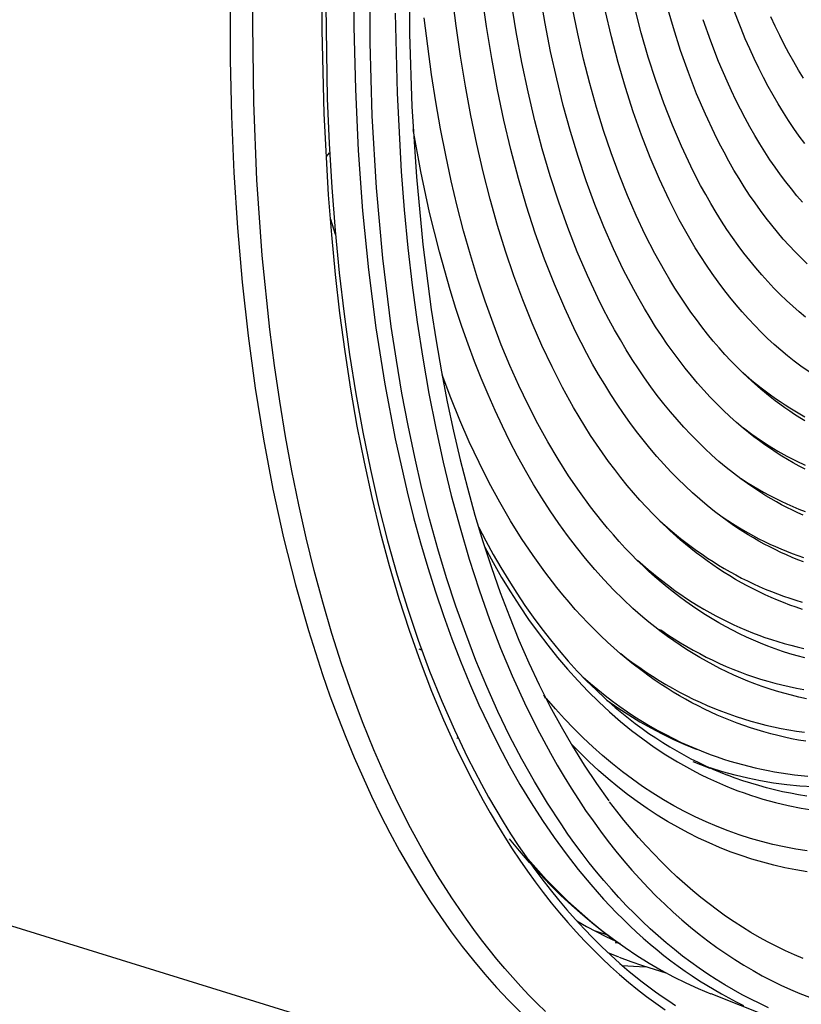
# Model space of a CAD drawing. Header units: millimetres. Extents: x -2637 to -1637, y 678 to 1678.
# Tile 55 of 256: x -2328 to -2298, y 987 to 1025. Entities that reach past the tile are written whole.
import ezdxf

# ---------------------------------------------------------------- set-up
doc = ezdxf.new("R2010")
doc.units = ezdxf.units.MM
doc.layers.add('Make2D$B.SHOW mini', color=7, linetype='Continuous', true_color=0x000000)

msp = doc.modelspace()

# ---------------------------------------------------------------- linework, layer by layer
at = {"layer": 'Make2D$B.SHOW mini', "color": 18, "lineweight": -3, "true_color": 0x000000}
for points in [[(-2307.954, 986.624), (-2308.275, 986.937), (-2308.594, 987.259), (-2308.909, 987.591), (-2309.22, 987.933), (-2309.528, 988.284), (-2309.831, 988.645), (-2310.131, 989.016), (-2310.427, 989.396), (-2310.72, 989.785), (-2311.008, 990.184), (-2311.571, 991.01), (-2312.118, 991.873), (-2312.647, 992.772), (-2313.158, 993.708), (-2313.651, 994.679), (-2314.124, 995.685), (-2314.579, 996.725), (-2315.013, 997.799), (-2315.428, 998.905), (-2315.822, 1000.042), (-2316.195, 1001.211), (-2316.547, 1002.409), (-2316.878, 1003.636), (-2317.188, 1004.891), (-2317.476, 1006.172), (-2317.742, 1007.479), (-2317.987, 1008.81), (-2318.21, 1010.164), (-2318.411, 1011.54), (-2318.59, 1012.937), (-2318.884, 1015.788), (-2319.091, 1018.706), (-2319.213, 1021.682), (-2319.252, 1024.704), (-2319.209, 1027.763)], [(-2316.555, 1027.739), (-2316.58, 1024.477), (-2316.51, 1021.268), (-2316.34, 1018.123), (-2316.218, 1016.579), (-2316.071, 1015.056), (-2315.898, 1013.556), (-2315.7, 1012.081), (-2315.477, 1010.631), (-2315.228, 1009.209), (-2314.955, 1007.816), (-2314.656, 1006.453), (-2314.333, 1005.121), (-2313.984, 1003.823), (-2313.612, 1002.559), (-2313.216, 1001.331), (-2312.796, 1000.139), (-2312.353, 998.985), (-2311.887, 997.87), (-2311.399, 996.795), (-2310.89, 995.76), (-2310.36, 994.766), (-2310.087, 994.285), (-2309.809, 993.814), (-2309.526, 993.354), (-2309.238, 992.905), (-2308.946, 992.466), (-2308.649, 992.038), (-2308.347, 991.622), (-2308.041, 991.216), (-2307.73, 990.821), (-2307.415, 990.437), (-2307.096, 990.064), (-2306.773, 989.702), (-2306.445, 989.351), (-2306.114, 989.011), (-2305.779, 988.682), (-2305.44, 988.365), (-2305.098, 988.058), (-2304.752, 987.763), (-2304.403, 987.478), (-2304.05, 987.205), (-2303.695, 986.942), (-2303.336, 986.691)], [(-2315.344, 1027.031), (-2315.346, 1024.604), (-2315.292, 1022.204), (-2315.182, 1019.837), (-2315.014, 1017.511), (-2314.788, 1015.229), (-2314.504, 1012.999), (-2314.16, 1010.827), (-2313.758, 1008.716), (-2313.298, 1006.674), (-2313.045, 1005.68), (-2312.779, 1004.705), (-2312.498, 1003.75), (-2312.203, 1002.814), (-2311.894, 1001.9), (-2311.571, 1001.006), (-2311.234, 1000.134), (-2310.884, 999.285), (-2310.52, 998.458), (-2310.144, 997.654), (-2309.754, 996.874), (-2309.352, 996.117), (-2308.938, 995.385), (-2308.511, 994.678), (-2308.073, 993.995), (-2307.623, 993.338), (-2307.162, 992.706), (-2306.691, 992.099), (-2306.208, 991.518), (-2305.716, 990.964), (-2305.213, 990.435), (-2304.958, 990.181), (-2304.701, 989.933), (-2304.442, 989.691), (-2304.18, 989.456), (-2303.916, 989.228), (-2303.65, 989.006), (-2303.382, 988.791), (-2303.112, 988.582), (-2302.84, 988.38), (-2302.566, 988.185), (-2302.29, 987.996), (-2302.012, 987.813), (-2301.732, 987.637), (-2301.451, 987.468), (-2301.168, 987.305), (-2300.883, 987.148), (-2300.596, 986.998), (-2300.308, 986.855)], [(-2313.22, 1027.239), (-2313.206, 1024.338), (-2313.111, 1021.531), (-2312.938, 1018.821), (-2312.688, 1016.211), (-2312.364, 1013.704), (-2312.175, 1012.49), (-2311.968, 1011.303), (-2311.743, 1010.142), (-2311.501, 1009.009), (-2311.243, 1007.903), (-2310.967, 1006.825), (-2310.675, 1005.774), (-2310.367, 1004.752), (-2310.043, 1003.758), (-2309.704, 1002.793), (-2309.349, 1001.857), (-2308.979, 1000.95), (-2308.594, 1000.071), (-2308.195, 999.223), (-2307.781, 998.404), (-2307.353, 997.614), (-2306.912, 996.855), (-2306.457, 996.125), (-2305.989, 995.426), (-2305.508, 994.757)], [(-2299.343, 986.772), (-2299.685, 986.93), (-2300.025, 987.098), (-2300.363, 987.274), (-2300.699, 987.46), (-2301.033, 987.654), (-2301.364, 987.858), (-2301.692, 988.071), (-2302.018, 988.293), (-2302.342, 988.524), (-2302.662, 988.765), (-2302.98, 989.014), (-2303.295, 989.273), (-2303.606, 989.541), (-2303.915, 989.819), (-2304.221, 990.105), (-2304.523, 990.401), (-2304.822, 990.705), (-2305.118, 991.019), (-2305.41, 991.342), (-2305.699, 991.675), (-2305.985, 992.016), (-2306.266, 992.366), (-2306.544, 992.726), (-2306.818, 993.094), (-2307.088, 993.472), (-2307.355, 993.858), (-2307.875, 994.657), (-2308.38, 995.491), (-2308.867, 996.36), (-2309.337, 997.263), (-2309.789, 998.199), (-2310.223, 999.168), (-2310.638, 1000.169), (-2311.034, 1001.201), (-2311.411, 1002.264), (-2311.769, 1003.356), (-2312.107, 1004.477), (-2312.425, 1005.626), (-2312.722, 1006.801), (-2312.999, 1008.002), (-2313.256, 1009.228), (-2313.492, 1010.477), (-2313.708, 1011.749), (-2313.903, 1013.042), (-2314.23, 1015.687), (-2314.476, 1018.403), (-2314.64, 1021.18), (-2314.724, 1024.009), (-2314.73, 1026.878)], [(-2303.546, 1005.55), (-2303.802, 1005.807), (-2304.056, 1006.073), (-2304.307, 1006.347), (-2304.556, 1006.63), (-2304.801, 1006.921), (-2305.044, 1007.221), (-2305.284, 1007.53), (-2305.52, 1007.847), (-2305.754, 1008.172), (-2305.984, 1008.506), (-2306.211, 1008.849), (-2306.435, 1009.2), (-2306.872, 1009.928), (-2307.295, 1010.69), (-2307.702, 1011.486), (-2308.094, 1012.315), (-2308.47, 1013.177), (-2308.829, 1014.071), (-2309.171, 1014.997), (-2309.495, 1015.955), (-2309.8, 1016.943), (-2310.088, 1017.961), (-2310.356, 1019.009), (-2310.605, 1020.084), (-2310.834, 1021.187), (-2311.043, 1022.317), (-2311.232, 1023.471), (-2311.401, 1024.65), (-2311.549, 1025.852)], [(-2301.139, 1005.692), (-2301.43, 1005.913), (-2301.718, 1006.144), (-2302.004, 1006.385), (-2302.287, 1006.635), (-2302.568, 1006.896), (-2302.845, 1007.166), (-2303.119, 1007.447), (-2303.39, 1007.737), (-2303.658, 1008.038), (-2303.923, 1008.349), (-2304.184, 1008.67), (-2304.441, 1009.001), (-2304.695, 1009.342), (-2304.945, 1009.693), (-2305.191, 1010.054), (-2305.433, 1010.425), (-2305.67, 1010.806), (-2305.904, 1011.197), (-2306.134, 1011.598), (-2306.359, 1012.009), (-2306.579, 1012.43), (-2306.795, 1012.861), (-2307.213, 1013.751), (-2307.611, 1014.679), (-2307.99, 1015.645), (-2308.347, 1016.648), (-2308.684, 1017.687), (-2308.998, 1018.761), (-2309.291, 1019.869), (-2309.56, 1021.009), (-2309.807, 1022.182), (-2310.03, 1023.384), (-2310.229, 1024.615), (-2310.405, 1025.874)], [(-2300.321, 1009.127), (-2300.581, 1009.349), (-2300.838, 1009.58), (-2301.093, 1009.819), (-2301.345, 1010.067), (-2301.594, 1010.324), (-2301.841, 1010.59), (-2302.085, 1010.865), (-2302.325, 1011.149), (-2302.563, 1011.441), (-2302.798, 1011.743), (-2303.029, 1012.053), (-2303.257, 1012.372), (-2303.482, 1012.701), (-2303.703, 1013.038), (-2303.92, 1013.383), (-2304.134, 1013.738), (-2304.344, 1014.101), (-2304.55, 1014.474), (-2304.951, 1015.244), (-2305.335, 1016.049), (-2305.703, 1016.888), (-2306.053, 1017.76), (-2306.384, 1018.665), (-2306.698, 1019.602), (-2306.992, 1020.57), (-2307.267, 1021.569), (-2307.522, 1022.597), (-2307.756, 1023.654), (-2307.97, 1024.738), (-2308.164, 1025.849)], [(-2320.124, 1025.536), (-2320.118, 1023.328), (-2320.07, 1021.142), (-2319.977, 1018.982), (-2319.84, 1016.85), (-2319.658, 1014.753), (-2319.43, 1012.692), (-2319.157, 1010.673), (-2318.837, 1008.698), (-2318.472, 1006.772), (-2318.061, 1004.898), (-2317.605, 1003.08), (-2317.104, 1001.321), (-2316.559, 999.624), (-2316.27, 998.8), (-2315.971, 997.992), (-2315.66, 997.201), (-2315.34, 996.428), (-2315.009, 995.672), (-2314.667, 994.934), (-2314.316, 994.214), (-2313.955, 993.512), (-2313.584, 992.829), (-2313.204, 992.165), (-2312.814, 991.52), (-2312.415, 990.894), (-2312.007, 990.288), (-2311.59, 989.701), (-2311.165, 989.135), (-2310.732, 988.588), (-2310.29, 988.061), (-2309.841, 987.554), (-2309.384, 987.067), (-2308.919, 986.601)], [(-2300.417, 1007.173), (-2300.701, 1007.387), (-2300.982, 1007.612), (-2301.261, 1007.846), (-2301.537, 1008.089), (-2301.811, 1008.343), (-2302.081, 1008.606), (-2302.349, 1008.879), (-2302.613, 1009.162), (-2302.874, 1009.455), (-2303.132, 1009.757), (-2303.387, 1010.069), (-2303.638, 1010.392), (-2303.885, 1010.724), (-2304.129, 1011.066), (-2304.368, 1011.417), (-2304.604, 1011.779), (-2304.836, 1012.15), (-2305.064, 1012.531), (-2305.287, 1012.922), (-2305.507, 1013.322), (-2305.722, 1013.732), (-2305.932, 1014.152), (-2306.339, 1015.019), (-2306.727, 1015.924), (-2307.096, 1016.866), (-2307.444, 1017.843), (-2307.771, 1018.856), (-2308.077, 1019.902), (-2308.362, 1020.982), (-2308.624, 1022.094), (-2308.863, 1023.236), (-2309.08, 1024.408), (-2309.273, 1025.608)], [(-2297.851, 1015.465), (-2298.087, 1015.691), (-2298.32, 1015.926), (-2298.55, 1016.17), (-2298.777, 1016.422), (-2299.001, 1016.683), (-2299.223, 1016.953), (-2299.441, 1017.231), (-2299.656, 1017.518), (-2299.868, 1017.814), (-2300.076, 1018.118), (-2300.281, 1018.431), (-2300.482, 1018.752), (-2300.68, 1019.082), (-2300.874, 1019.421), (-2301.064, 1019.768), (-2301.25, 1020.123), (-2301.432, 1020.487), (-2301.784, 1021.24), (-2302.12, 1022.025), (-2302.438, 1022.842), (-2302.738, 1023.691), (-2303.02, 1024.57), (-2303.283, 1025.479)], [(-2316.436, 1025.421), (-2316.379, 1021.848), (-2316.306, 1020.113), (-2316.204, 1018.412), (-2316.073, 1016.747), (-2315.915, 1015.118), (-2315.728, 1013.525), (-2315.514, 1011.971), (-2315.273, 1010.454), (-2315.005, 1008.975), (-2314.712, 1007.536), (-2314.392, 1006.137), (-2314.047, 1004.777), (-2313.678, 1003.458), (-2313.283, 1002.18), (-2312.865, 1000.943), (-2312.424, 999.748), (-2311.959, 998.596), (-2311.471, 997.486), (-2310.961, 996.419), (-2310.429, 995.395), (-2310.155, 994.899), (-2309.876, 994.415), (-2309.591, 993.941), (-2309.301, 993.478), (-2309.006, 993.027), (-2308.706, 992.586), (-2308.401, 992.156), (-2308.091, 991.738), (-2307.776, 991.331), (-2307.456, 990.935), (-2307.131, 990.55), (-2306.801, 990.177), (-2306.466, 989.814), (-2306.127, 989.463), (-2305.783, 989.124), (-2305.435, 988.796), (-2305.082, 988.479), (-2304.724, 988.173), (-2304.223, 987.77), (-2303.969, 987.577), (-2303.714, 987.389), (-2303.457, 987.208), (-2303.198, 987.031), (-2302.938, 986.861)], [(-2313.751, 1025.13), (-2313.682, 1022.046), (-2313.519, 1019.025), (-2313.402, 1017.542), (-2313.26, 1016.079), (-2313.094, 1014.637), (-2312.903, 1013.22), (-2312.689, 1011.827), (-2312.45, 1010.461), (-2312.187, 1009.122), (-2311.899, 1007.813), (-2311.588, 1006.534), (-2311.253, 1005.287), (-2310.895, 1004.073), (-2310.514, 1002.893), (-2310.11, 1001.749), (-2309.684, 1000.641), (-2309.236, 999.57), (-2308.766, 998.538), (-2308.276, 997.545), (-2307.765, 996.591), (-2307.502, 996.129), (-2307.235, 995.678), (-2306.963, 995.237), (-2306.686, 994.806), (-2306.404, 994.385), (-2306.118, 993.975), (-2305.827, 993.576), (-2305.532, 993.187), (-2305.233, 992.808), (-2304.93, 992.44), (-2304.622, 992.083), (-2304.311, 991.737), (-2303.996, 991.401), (-2303.677, 991.076), (-2303.354, 990.761), (-2303.027, 990.457), (-2302.698, 990.164), (-2302.364, 989.882), (-2302.028, 989.61), (-2301.688, 989.349), (-2301.345, 989.099), (-2300.999, 988.859), (-2300.65, 988.63), (-2300.299, 988.412), (-2299.944, 988.204), (-2299.588, 988.006), (-2299.228, 987.819), (-2298.866, 987.642), (-2298.502, 987.476), (-2298.136, 987.32), (-2297.768, 987.174)], [(-2300.342, 1011.26), (-2300.574, 1011.489), (-2300.804, 1011.727), (-2301.032, 1011.972), (-2301.256, 1012.224), (-2301.479, 1012.485), (-2301.698, 1012.754), (-2301.915, 1013.03), (-2302.13, 1013.314), (-2302.341, 1013.606), (-2302.549, 1013.906), (-2302.755, 1014.214), (-2302.957, 1014.529), (-2303.156, 1014.852), (-2303.352, 1015.183), (-2303.733, 1015.868), (-2304.101, 1016.584), (-2304.455, 1017.33), (-2304.793, 1018.107), (-2305.116, 1018.912), (-2305.424, 1019.747), (-2305.715, 1020.61), (-2305.99, 1021.501), (-2306.247, 1022.42), (-2306.487, 1023.364), (-2306.71, 1024.334), (-2306.914, 1025.329)], [(-2298.094, 1011.519), (-2298.356, 1011.716), (-2298.616, 1011.921), (-2298.874, 1012.135), (-2299.129, 1012.358), (-2299.381, 1012.59), (-2299.631, 1012.831), (-2299.878, 1013.081), (-2300.122, 1013.34), (-2300.363, 1013.609), (-2300.601, 1013.887), (-2300.836, 1014.173), (-2301.067, 1014.469), (-2301.295, 1014.775), (-2301.52, 1015.089), (-2301.741, 1015.412), (-2301.958, 1015.745), (-2302.172, 1016.086), (-2302.382, 1016.437), (-2302.588, 1016.797), (-2302.789, 1017.165), (-2302.987, 1017.543), (-2303.181, 1017.929), (-2303.555, 1018.728), (-2303.912, 1019.562), (-2304.25, 1020.43), (-2304.57, 1021.331), (-2304.87, 1022.264), (-2305.15, 1023.229), (-2305.41, 1024.224), (-2305.649, 1025.248)], [(-2297.914, 1013.406), (-2298.164, 1013.613), (-2298.412, 1013.829), (-2298.657, 1014.054), (-2298.9, 1014.288), (-2299.14, 1014.53), (-2299.377, 1014.782), (-2299.611, 1015.042), (-2299.842, 1015.312), (-2300.07, 1015.59), (-2300.295, 1015.877), (-2300.517, 1016.173), (-2300.735, 1016.478), (-2300.95, 1016.792), (-2301.161, 1017.114), (-2301.368, 1017.446), (-2301.572, 1017.786), (-2301.772, 1018.135), (-2301.968, 1018.493), (-2302.16, 1018.86), (-2302.348, 1019.235), (-2302.711, 1020.01), (-2303.057, 1020.82), (-2303.385, 1021.662), (-2303.695, 1022.537), (-2303.986, 1023.443), (-2304.257, 1024.38), (-2304.509, 1025.346)], [(-2297.946, 1020.104), (-2298.159, 1020.392), (-2298.368, 1020.688), (-2298.573, 1020.994), (-2298.775, 1021.308), (-2298.973, 1021.632), (-2299.167, 1021.965), (-2299.357, 1022.306), (-2299.542, 1022.656), (-2299.724, 1023.016), (-2299.901, 1023.383), (-2300.074, 1023.76), (-2300.242, 1024.145), (-2300.406, 1024.538), (-2300.72, 1025.35)], [(-2304.413, 1004.028), (-2304.646, 1004.263), (-2304.877, 1004.504), (-2305.106, 1004.752), (-2305.333, 1005.007), (-2305.558, 1005.268), (-2305.78, 1005.537), (-2306.218, 1006.095), (-2306.645, 1006.681), (-2307.063, 1007.294), (-2307.469, 1007.934), (-2307.865, 1008.602), (-2308.249, 1009.298), (-2308.62, 1010.02), (-2308.98, 1010.769), (-2309.326, 1011.545), (-2309.659, 1012.347), (-2309.979, 1013.175), (-2310.284, 1014.029), (-2310.575, 1014.908), (-2310.852, 1015.811), (-2311.113, 1016.738), (-2311.359, 1017.689), (-2311.59, 1018.663), (-2311.805, 1019.659), (-2312.003, 1020.677), (-2312.186, 1021.715), (-2312.352, 1022.774), (-2312.635, 1024.949)], [(-2298.031, 1017.841), (-2298.249, 1018.094), (-2298.464, 1018.355), (-2298.675, 1018.624), (-2298.884, 1018.902), (-2299.089, 1019.188), (-2299.291, 1019.483), (-2299.489, 1019.786), (-2299.684, 1020.097), (-2299.876, 1020.417), (-2300.064, 1020.745), (-2300.248, 1021.081), (-2300.428, 1021.426), (-2300.605, 1021.778), (-2300.777, 1022.139), (-2300.946, 1022.507), (-2301.271, 1023.268), (-2301.579, 1024.06), (-2301.869, 1024.883)], [(-2297.996, 1022.627), (-2298.188, 1022.94), (-2298.375, 1023.261), (-2298.559, 1023.592), (-2298.738, 1023.93), (-2298.914, 1024.278), (-2299.085, 1024.634), (-2299.252, 1024.998)], [(-2304.196, 1001.84), (-2304.578, 1002.174), (-2304.954, 1002.525), (-2305.326, 1002.893), (-2305.693, 1003.277), (-2306.054, 1003.678), (-2306.41, 1004.096), (-2306.76, 1004.531), (-2307.104, 1004.983), (-2307.442, 1005.451), (-2307.773, 1005.937), (-2308.098, 1006.439), (-2308.416, 1006.958), (-2308.728, 1007.494), (-2309.031, 1008.046), (-2309.328, 1008.615), (-2309.617, 1009.201), (-2309.898, 1009.802), (-2310.171, 1010.42), (-2310.436, 1011.054), (-2310.692, 1011.704), (-2310.94, 1012.369), (-2311.18, 1013.05), (-2311.41, 1013.746), (-2311.631, 1014.457), (-2312.047, 1015.924), (-2312.425, 1017.446), (-2312.764, 1019.024), (-2313.064, 1020.653)], [(-2316.403, 1019.61), (-2316.287, 1019.747)], [(-2316.06, 1016.594), (-2316.236, 1017.173)], [(-2297.746, 1011.275), (-2298.094, 1011.519)], [(-2305.057, 1000.425), (-2305.313, 1000.648), (-2305.567, 1000.878), (-2305.819, 1001.115), (-2306.068, 1001.36), (-2306.316, 1001.612), (-2306.561, 1001.871), (-2306.804, 1002.138), (-2307.044, 1002.412), (-2307.282, 1002.693), (-2307.518, 1002.982), (-2307.981, 1003.581), (-2308.434, 1004.21), (-2308.875, 1004.869), (-2309.305, 1005.557), (-2309.722, 1006.275), (-2310.127, 1007.021), (-2310.518, 1007.797), (-2310.897, 1008.601), (-2311.261, 1009.433), (-2311.61, 1010.293), (-2311.945, 1011.181)], [(-2297.95, 1009.411), (-2298.145, 1009.53), (-2298.339, 1009.654), (-2298.53, 1009.781), (-2298.72, 1009.912), (-2298.908, 1010.047), (-2299.094, 1010.186), (-2299.278, 1010.329), (-2299.64, 1010.625), (-2299.995, 1010.935), (-2300.342, 1011.26)], [(-2300.334, 1011.268), (-2299.986, 1010.968), (-2299.63, 1010.681), (-2299.267, 1010.408), (-2299.083, 1010.277), (-2298.897, 1010.15), (-2298.709, 1010.026), (-2298.52, 1009.906), (-2298.328, 1009.79), (-2298.135, 1009.678), (-2297.941, 1009.569)], [(-2297.939, 1007.542), (-2298.167, 1007.662), (-2298.393, 1007.787), (-2298.617, 1007.917), (-2298.839, 1008.052), (-2299.058, 1008.192), (-2299.274, 1008.336), (-2299.489, 1008.485), (-2299.7, 1008.639), (-2299.91, 1008.797), (-2300.117, 1008.96), (-2300.321, 1009.127)], [(-2300.314, 1009.137), (-2299.989, 1008.897), (-2299.659, 1008.668), (-2299.324, 1008.45), (-2298.983, 1008.243), (-2298.637, 1008.048), (-2298.285, 1007.865), (-2297.929, 1007.694)], [(-2298.009, 1005.767), (-2298.219, 1005.862), (-2298.428, 1005.962), (-2298.635, 1006.066), (-2298.84, 1006.174), (-2299.043, 1006.285), (-2299.245, 1006.401), (-2299.445, 1006.52), (-2299.643, 1006.643), (-2299.839, 1006.77), (-2300.034, 1006.9), (-2300.417, 1007.173)], [(-2300.408, 1007.186), (-2300.194, 1007.047), (-2299.978, 1006.913), (-2299.76, 1006.783), (-2299.54, 1006.658), (-2299.317, 1006.537), (-2299.092, 1006.421), (-2298.865, 1006.309), (-2298.636, 1006.202), (-2298.405, 1006.1), (-2298.172, 1006.003), (-2297.936, 1005.91)], [(-2301.132, 1005.702), (-2300.736, 1005.443), (-2300.536, 1005.32), (-2300.333, 1005.2), (-2300.129, 1005.084), (-2299.923, 1004.972), (-2299.716, 1004.863), (-2299.506, 1004.759), (-2299.295, 1004.658), (-2299.082, 1004.562), (-2298.868, 1004.469), (-2298.652, 1004.38), (-2298.434, 1004.296), (-2298.215, 1004.215), (-2297.994, 1004.139)], [(-2310.541, 1005.324), (-2310.259, 1004.784), (-2309.97, 1004.258), (-2309.675, 1003.746), (-2309.373, 1003.247), (-2309.064, 1002.762), (-2308.749, 1002.291), (-2308.428, 1001.834), (-2308.1, 1001.391), (-2307.766, 1000.961), (-2307.426, 1000.546), (-2307.079, 1000.145), (-2306.727, 999.758), (-2306.369, 999.385), (-2306.004, 999.027), (-2305.634, 998.683), (-2305.259, 998.353), (-2305.004, 998.14), (-2304.747, 997.934), (-2304.487, 997.734), (-2304.226, 997.541), (-2303.963, 997.355), (-2303.697, 997.176), (-2303.429, 997.003), (-2303.16, 996.836), (-2302.888, 996.677), (-2302.614, 996.524), (-2302.339, 996.377), (-2302.061, 996.237), (-2301.782, 996.104), (-2301.5, 995.977), (-2301.217, 995.857), (-2300.932, 995.743)], [(-2298.04, 1002.137), (-2298.283, 1002.219), (-2298.525, 1002.305), (-2298.766, 1002.396), (-2299.004, 1002.492), (-2299.241, 1002.593), (-2299.475, 1002.698), (-2299.708, 1002.808), (-2299.939, 1002.923), (-2300.168, 1003.042), (-2300.394, 1003.166), (-2300.619, 1003.294), (-2300.842, 1003.427), (-2301.063, 1003.565), (-2301.281, 1003.706), (-2301.498, 1003.853), (-2301.713, 1004.003), (-2301.925, 1004.158), (-2302.135, 1004.318), (-2302.343, 1004.481), (-2302.753, 1004.821), (-2303.154, 1005.178), (-2303.546, 1005.55)], [(-2303.539, 1005.558), (-2303.145, 1005.209), (-2302.743, 1004.876), (-2302.333, 1004.56), (-2302.125, 1004.408), (-2301.914, 1004.26), (-2301.702, 1004.117), (-2301.488, 1003.978), (-2301.271, 1003.842), (-2301.053, 1003.712), (-2300.833, 1003.585), (-2300.611, 1003.463), (-2300.386, 1003.346), (-2300.16, 1003.233), (-2299.933, 1003.124), (-2299.703, 1003.02), (-2299.471, 1002.92), (-2299.238, 1002.825), (-2299.003, 1002.735), (-2298.766, 1002.649), (-2298.527, 1002.568), (-2298.287, 1002.491), (-2298.045, 1002.419)], [(-2297.996, 1003.964), (-2298.218, 1004.051), (-2298.438, 1004.142), (-2298.657, 1004.237), (-2298.874, 1004.336), (-2299.089, 1004.44), (-2299.302, 1004.547), (-2299.514, 1004.658), (-2299.723, 1004.774), (-2299.931, 1004.893), (-2300.137, 1005.017), (-2300.341, 1005.144), (-2300.543, 1005.275), (-2300.744, 1005.41), (-2301.139, 1005.692)], [(-2310.298, 1004.532), (-2309.976, 1003.944), (-2309.646, 1003.371), (-2309.307, 1002.815), (-2308.96, 1002.275), (-2308.604, 1001.752), (-2308.241, 1001.246), (-2307.869, 1000.756), (-2307.49, 1000.284), (-2307.103, 999.829), (-2306.708, 999.391), (-2306.307, 998.971), (-2305.898, 998.569), (-2305.483, 998.185), (-2305.061, 997.818), (-2304.632, 997.469), (-2304.198, 997.139), (-2303.757, 996.826), (-2303.311, 996.531), (-2302.859, 996.255), (-2302.402, 995.996), (-2302.171, 995.873), (-2301.94, 995.755), (-2301.707, 995.642), (-2301.473, 995.532), (-2301.238, 995.428), (-2301.001, 995.328), (-2300.764, 995.232), (-2300.525, 995.14), (-2300.286, 995.054), (-2300.045, 994.971), (-2299.804, 994.893), (-2299.562, 994.819), (-2299.318, 994.75), (-2299.074, 994.685), (-2298.583, 994.568), (-2298.089, 994.469), (-2297.592, 994.386)], [(-2297.947, 1000.265), (-2298.237, 1000.343), (-2298.525, 1000.427), (-2298.81, 1000.518), (-2299.093, 1000.616), (-2299.374, 1000.719), (-2299.652, 1000.829), (-2299.927, 1000.945), (-2300.2, 1001.067), (-2300.47, 1001.196), (-2300.737, 1001.33), (-2301.002, 1001.47), (-2301.264, 1001.616), (-2301.523, 1001.768), (-2301.78, 1001.926), (-2302.034, 1002.09), (-2302.285, 1002.259), (-2302.533, 1002.434), (-2302.778, 1002.615), (-2303.02, 1002.801), (-2303.26, 1002.992), (-2303.496, 1003.189), (-2303.73, 1003.391), (-2303.96, 1003.598), (-2304.188, 1003.811), (-2304.413, 1004.028)], [(-2304.404, 1004.038), (-2303.998, 1003.68), (-2303.584, 1003.338), (-2303.16, 1003.013), (-2302.946, 1002.857), (-2302.729, 1002.706), (-2302.51, 1002.558), (-2302.289, 1002.415), (-2302.066, 1002.277), (-2301.841, 1002.143), (-2301.614, 1002.013), (-2301.385, 1001.888), (-2301.153, 1001.767), (-2300.921, 1001.651), (-2300.686, 1001.54), (-2300.449, 1001.433), (-2300.21, 1001.331), (-2299.97, 1001.234), (-2299.727, 1001.141), (-2299.483, 1001.054), (-2299.237, 1000.971), (-2298.99, 1000.892), (-2298.74, 1000.819), (-2298.489, 1000.75), (-2298.237, 1000.686), (-2297.982, 1000.627)], [(-2297.886, 998.689), (-2298.177, 998.753), (-2298.466, 998.823), (-2298.752, 998.9), (-2299.036, 998.982), (-2299.318, 999.071), (-2299.598, 999.165), (-2299.875, 999.266), (-2300.15, 999.372), (-2300.422, 999.485), (-2300.692, 999.603), (-2300.959, 999.727), (-2301.224, 999.856), (-2301.486, 999.992), (-2301.746, 1000.133), (-2302.003, 1000.279), (-2302.258, 1000.431), (-2302.509, 1000.589), (-2302.759, 1000.752), (-2303.005, 1000.92), (-2303.249, 1001.094), (-2303.49, 1001.273), (-2303.728, 1001.457), (-2303.964, 1001.646), (-2304.196, 1001.84)], [(-2303.465, 1001.319), (-2303.61, 1001.365)], [(-2303.465, 1001.319), (-2303.228, 1001.158), (-2302.988, 1001.002), (-2302.746, 1000.851), (-2302.501, 1000.706), (-2302.253, 1000.565), (-2302.004, 1000.429), (-2301.752, 1000.299), (-2301.497, 1000.174), (-2301.241, 1000.054), (-2300.981, 999.939), (-2300.72, 999.83), (-2300.456, 999.727), (-2300.191, 999.628), (-2299.922, 999.536), (-2299.652, 999.448), (-2299.38, 999.367), (-2299.105, 999.291), (-2298.829, 999.22), (-2298.55, 999.156), (-2298.269, 999.096), (-2297.987, 999.043)], [(-2300.742, 981.894), (-2316.22, 986.104), (-2331.128, 990.71), (-2338.373, 993.156), (-2345.482, 995.695), (-2352.455, 998.326), (-2359.295, 1001.045)], [(-2312.728, 1000.56), (-2312.825, 1000.596)], [(-2297.911, 997.048), (-2298.184, 997.095), (-2298.455, 997.147), (-2298.725, 997.204), (-2298.993, 997.267), (-2299.259, 997.334), (-2299.524, 997.407), (-2299.787, 997.485), (-2300.047, 997.568), (-2300.306, 997.656), (-2300.563, 997.748), (-2300.819, 997.846), (-2301.072, 997.949), (-2301.323, 998.057), (-2301.572, 998.17), (-2301.82, 998.287), (-2302.065, 998.41), (-2302.308, 998.537), (-2302.549, 998.669), (-2302.788, 998.806), (-2303.025, 998.947), (-2303.259, 999.093), (-2303.492, 999.244), (-2303.722, 999.399), (-2303.95, 999.559), (-2304.176, 999.723), (-2304.621, 1000.065), (-2305.057, 1000.425)], [(-2305.05, 1000.435), (-2304.809, 1000.248), (-2304.565, 1000.067), (-2304.319, 999.891), (-2304.07, 999.72), (-2303.818, 999.555), (-2303.564, 999.395), (-2303.307, 999.24), (-2303.047, 999.091), (-2302.785, 998.948), (-2302.521, 998.81), (-2302.253, 998.678), (-2301.983, 998.551), (-2301.711, 998.43), (-2301.436, 998.315), (-2301.159, 998.206), (-2300.88, 998.103), (-2300.598, 998.005), (-2300.314, 997.914), (-2300.027, 997.828), (-2299.738, 997.749), (-2299.447, 997.675), (-2299.154, 997.608), (-2298.858, 997.547), (-2298.561, 997.492), (-2298.261, 997.443), (-2297.96, 997.401)], [(-2306.498, 999.518), (-2306.219, 999.276), (-2305.938, 999.042), (-2305.655, 998.817), (-2305.369, 998.599), (-2305.081, 998.39), (-2304.791, 998.189), (-2304.5, 997.996), (-2304.206, 997.812), (-2303.911, 997.635), (-2303.613, 997.466), (-2303.315, 997.305), (-2303.014, 997.152), (-2302.712, 997.007), (-2302.409, 996.869), (-2302.104, 996.739), (-2301.798, 996.617)], [(-2307.951, 998.699), (-2308.014, 998.823)], [(-2297.851, 992.817), (-2298.295, 992.887), (-2298.737, 992.971), (-2299.176, 993.068), (-2299.613, 993.178), (-2300.047, 993.302), (-2300.478, 993.44), (-2300.907, 993.592), (-2301.332, 993.757), (-2301.753, 993.936), (-2302.172, 994.129), (-2302.586, 994.336), (-2302.997, 994.557), (-2303.404, 994.792), (-2303.806, 995.041), (-2304.204, 995.304), (-2304.598, 995.581), (-2304.987, 995.872), (-2305.372, 996.177), (-2305.752, 996.496), (-2306.126, 996.829), (-2306.495, 997.176), (-2306.859, 997.536), (-2307.218, 997.911), (-2307.571, 998.299), (-2307.918, 998.701)], [(-2305.582, 998.636), (-2305.164, 998.342), (-2304.743, 998.065), (-2304.317, 997.804), (-2303.888, 997.561), (-2303.455, 997.333), (-2303.019, 997.122), (-2302.58, 996.928), (-2302.139, 996.749)], [(-2311.381, 997.158), (-2311.332, 997.19)], [(-2297.856, 992.012), (-2298.287, 992.085), (-2298.716, 992.171), (-2299.142, 992.269), (-2299.566, 992.38), (-2299.987, 992.503), (-2300.406, 992.64), (-2300.822, 992.789), (-2301.235, 992.951), (-2301.644, 993.127), (-2302.051, 993.315), (-2302.454, 993.516), (-2302.853, 993.731), (-2303.249, 993.958), (-2303.64, 994.199), (-2304.028, 994.453), (-2304.412, 994.72), (-2304.791, 995), (-2305.166, 995.294), (-2305.536, 995.6), (-2305.902, 995.92), (-2306.263, 996.252), (-2306.619, 996.598), (-2306.97, 996.957)], [(-2302.1, 996.734), (-2302.139, 996.749)], [(-2301.798, 996.617), (-2301.562, 996.529), (-2301.324, 996.444), (-2301.085, 996.363), (-2300.844, 996.287), (-2300.601, 996.215), (-2300.357, 996.147), (-2300.111, 996.083), (-2299.863, 996.024), (-2299.614, 995.969), (-2299.363, 995.918), (-2299.111, 995.871), (-2298.857, 995.829), (-2298.602, 995.791), (-2298.345, 995.757), (-2297.827, 995.703)], [(-2301.603, 996.002), (-2302.257, 996.255)], [(-2297.616, 995.288), (-2298.133, 995.321), (-2298.646, 995.37), (-2299.152, 995.437), (-2299.653, 995.52), (-2300.149, 995.62), (-2300.638, 995.737), (-2301.121, 995.869), (-2301.597, 996.018)], [(-2297.874, 994.935), (-2298.186, 994.985), (-2298.496, 995.042), (-2298.806, 995.105), (-2299.114, 995.176), (-2299.42, 995.253), (-2299.726, 995.337), (-2300.029, 995.428), (-2300.332, 995.526), (-2300.633, 995.631), (-2300.932, 995.743)], [(-2298.006, 988.664), (-2298.347, 988.811), (-2298.687, 988.966), (-2299.025, 989.13), (-2299.36, 989.303), (-2299.694, 989.486), (-2300.024, 989.678), (-2300.353, 989.879), (-2300.679, 990.089), (-2301.002, 990.309), (-2301.322, 990.537), (-2301.64, 990.775), (-2301.955, 991.023), (-2302.266, 991.279), (-2302.575, 991.545), (-2302.881, 991.821), (-2303.183, 992.105), (-2303.482, 992.399), (-2303.778, 992.702), (-2304.071, 993.015), (-2304.359, 993.336), (-2304.645, 993.667), (-2304.926, 994.007), (-2305.204, 994.356), (-2305.479, 994.715)], [(-2305.182, 989.289), (-2305.638, 989.625), (-2306.087, 989.978), (-2306.518, 990.338), (-2306.943, 990.713), (-2307.361, 991.104), (-2307.772, 991.511), (-2308.176, 991.932), (-2308.573, 992.369), (-2308.963, 992.822), (-2309.347, 993.289)], [(-2308.735, 992.628), (-2308.333, 992.167), (-2307.924, 991.722), (-2307.509, 991.294), (-2307.086, 990.884), (-2306.658, 990.491), (-2306.222, 990.115), (-2305.781, 989.756), (-2305.334, 989.415), (-2304.881, 989.091), (-2304.423, 988.784), (-2303.959, 988.495), (-2303.491, 988.223), (-2303.017, 987.968), (-2302.539, 987.731), (-2302.056, 987.511), (-2301.569, 987.308)], [(-2306.749, 990.12), (-2306.377, 989.907), (-2306.002, 989.705), (-2305.624, 989.514), (-2305.244, 989.334)], [(-2305.511, 989.553), (-2306.022, 989.72)], [(-2305.264, 989.284), (-2305.16, 989.27)], [(-2305.151, 989.269), (-2305.078, 989.259)], [(-2305.086, 989.221), (-2305.141, 989.259)], [(-2305.123, 988.719), (-2305.538, 988.891)], [(-2303.291, 988.11), (-2303.748, 988.24), (-2304.202, 988.383), (-2304.653, 988.54), (-2305.102, 988.711)], [(-2304.994, 988.403), (-2304.553, 988.373), (-2304.11, 988.354)], [(-2299.23, 986.379), (-2301.565, 987.306)]]:
    msp.add_lwpolyline(points, dxfattribs=at)

doc.saveas('drawing.dxf')
